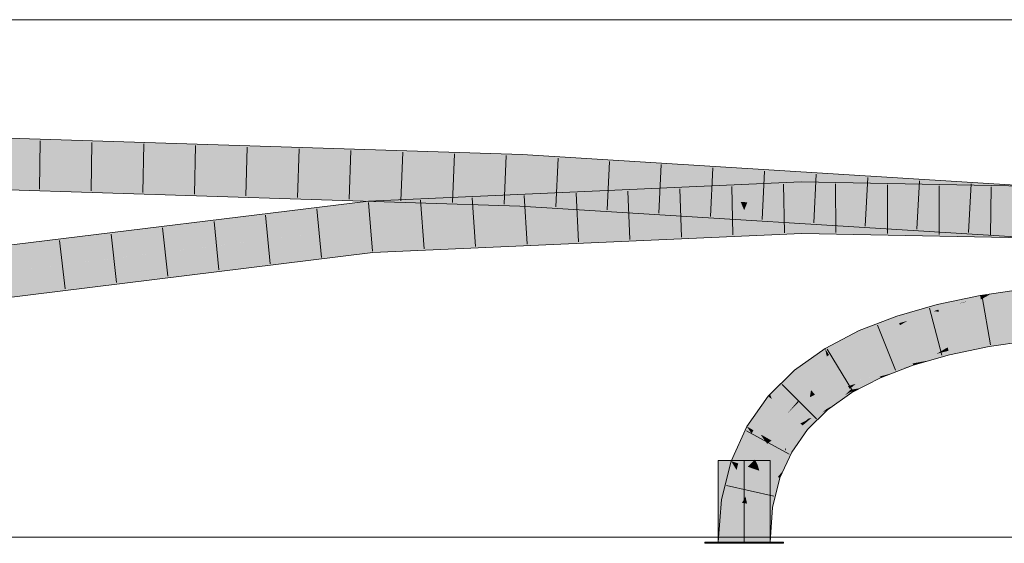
# Model space of a CAD drawing. Extents: x -720 to 300, y 62 to 1162.
# Tile 186 of 256: x 140.55 to 145.31, y 883.93 to 886.46. Entities that reach past the tile are written whole.
import ezdxf
from ezdxf.lldxf.tags import DXFTag

# ---------------------------------------------------------------- set-up
doc = ezdxf.new("R2010")
doc.units = 0
doc.layers.get('0').update_dxf_attribs({"lineweight": 13})
doc.layers.add('E_Detail_Linie_Text_Bem', color=7, linetype='Continuous', lineweight=13)
for name, color, linetype, lineweight, true_color in [('E_Leerrohr 25-A06G942U8I', 7, 'Continuous', 9, 0xff8000), ('E_Leerrohr 25-Shading', 7, 'Continuous', 9, 0xff8000), ('E_Leerrohr 32-A06G942W8I', 7, 'Continuous', 9, 0x00b300), ('E_Leerrohr 32-Shading', 7, 'Continuous', 9, 0x00b300)]:
    doc.layers.add(name, color=color, linetype=linetype, lineweight=lineweight, true_color=true_color)
tags = doc.linetypes.add('STRICHPUNKT2-A06G942V8I', pattern=[12.7, 6.35, -3.175, 0, -3.175]).pattern_tags.tags
tags[10:11] = [DXFTag(74, 4), DXFTag(75, 0), DXFTag(340, '0'), DXFTag(46, 0.0), DXFTag(50, 0.0), DXFTag(44, 0.0), DXFTag(45, 0.0)]
tags[8:9] = [DXFTag(74, 4), DXFTag(75, 0), DXFTag(340, '0'), DXFTag(46, 0.0), DXFTag(50, 0.0), DXFTag(44, 0.0), DXFTag(45, 0.0)]
tags[6:7] = [DXFTag(74, 4), DXFTag(75, 0), DXFTag(340, '0'), DXFTag(46, 0.0), DXFTag(50, 0.0), DXFTag(44, 0.0), DXFTag(45, 0.0)]
tags[4:5] = [DXFTag(74, 4), DXFTag(75, 0), DXFTag(340, '0'), DXFTag(46, 0.0), DXFTag(50, 0.0), DXFTag(44, 0.0), DXFTag(45, 0.0)]

# ---------------------------------------------------------------- blocks, each defined once
blk = doc.blocks.new('Shading-A06G93YB8I', base_point=(231.5078, 857.4585))
at = {"layer": 'E_Leerrohr 25-Shading', "color": 43, "true_color": 0xd7ab7f}
for points in [[(145.4142, 885.1573), (145.4133, 885.164), (145.1943, 885.1316), (145.1942, 885.132)], [(145.4142, 885.1573), (145.1943, 885.1316), (145.2394, 885.1362)], [(145.1976, 885.1128), (145.3879, 885.1324), (145.2395, 885.1362), (145.4145, 885.1543)], [(145.4145, 885.1543), (145.4142, 885.1573), (145.2394, 885.1362)], [(145.1976, 885.1128), (145.1945, 885.1308), (144.9865, 885.0889), (145.1589, 885.1247)], [(145.1976, 885.1128), (144.9865, 885.0889), (144.9881, 885.0822)], [(145.1174, 885.1011), (144.9881, 885.0822), (144.9925, 885.0643)], [(144.9952, 885.0533), (145.1976, 885.1128), (145.0879, 885.0924), (145.1321, 885.1032)], [(145.1976, 885.1128), (144.9952, 885.0533), (145.2006, 885.0959)], [(145.1321, 885.1032), (145.1174, 885.1011), (145.0879, 885.0924)], [(145.1945, 885.1308), (145.1942, 885.132), (145.1589, 885.1247)], [(145.2395, 885.1362), (145.1943, 885.1316), (145.1945, 885.1308)], [(145.1976, 885.1128), (145.2395, 885.1362), (145.1945, 885.1308)], [(145.3745, 885.1213), (145.3879, 885.1324), (145.2006, 885.0959), (145.1976, 885.1128)], [(144.9712, 885.0566), (144.905, 885.0656), (144.8029, 884.9984), (144.7913, 885.0331)], [(144.9712, 885.0566), (144.8029, 884.9984), (144.8429, 885.0098)], [(144.9952, 885.0533), (144.9712, 885.0566), (144.8429, 885.0098)], [(144.9865, 885.0889), (144.905, 885.0656), (144.9881, 885.0822)], [(144.9881, 885.0822), (144.905, 885.0656), (144.9925, 885.0643), (144.9712, 885.0566)], [(144.9712, 885.0566), (144.9952, 885.0533), (144.9925, 885.0643)], [(144.9952, 885.0533), (145.0879, 885.0924), (144.9925, 885.0643)], [(144.7719, 885.0256), (144.6102, 884.9629), (144.6178, 884.946)], [(144.7913, 885.0331), (144.7719, 885.0256), (144.6252, 884.9295), (144.6178, 884.946)], [(144.7913, 885.0331), (144.6252, 884.9295), (144.8029, 884.9984)], [(144.6102, 884.9629), (144.4447, 884.8763), (144.6178, 884.946), (144.4632, 884.8459)], [(144.4632, 884.8459), (144.4637, 884.845), (144.6178, 884.946), (144.6252, 884.9295)], [(145.2317, 884.9189), (145.2312, 884.9218), (145.0373, 884.8817)], [(145.0381, 884.8782), (145.233, 884.9118), (145.0373, 884.8817), (145.2317, 884.9189)], [(145.0401, 884.8702), (145.2347, 884.9017), (145.0381, 884.8782), (145.233, 884.9118)], [(145.4393, 884.9496), (145.439, 884.9521), (145.2312, 884.9218)], [(145.2317, 884.9189), (145.44, 884.9434), (145.2312, 884.9218), (145.4393, 884.9496)], [(145.233, 884.9118), (145.4413, 884.9325), (145.2317, 884.9189), (145.44, 884.9434)], [(145.4417, 884.93), (145.4413, 884.9325), (145.2347, 884.9017), (145.233, 884.9118)], [(145.2347, 884.9017), (145.2375, 884.8858), (145.4417, 884.93), (145.4434, 884.9158)], [(144.4447, 884.8763), (144.2968, 884.7712), (144.4532, 884.8376), (144.3203, 884.7431)], [(144.4447, 884.8763), (144.4532, 884.8376), (144.4632, 884.8459)], [(145.0258, 884.875), (145.0373, 884.8817), (144.859, 884.8307)], [(144.8602, 884.8269), (145.0018, 884.861), (144.859, 884.8307), (145.0258, 884.875)], [(144.8627, 884.8195), (144.9834, 884.8503), (144.8602, 884.8269), (145.0018, 884.861)], [(144.9525, 884.8193), (145.046, 884.8461), (144.9834, 884.8503), (145.0413, 884.8651)], [(144.9834, 884.8503), (145.0413, 884.8651), (145.0018, 884.861), (145.0401, 884.8702)], [(145.0018, 884.861), (145.0401, 884.8702), (145.0258, 884.875), (145.0381, 884.8782)], [(145.0381, 884.8782), (145.0373, 884.8817), (145.0258, 884.875)], [(145.2347, 884.9017), (145.0401, 884.8702), (145.1757, 884.8905)], [(145.0401, 884.8702), (145.0413, 884.8651), (145.1757, 884.8905)], [(145.0413, 884.8651), (145.046, 884.8461), (145.2347, 884.9017), (145.2375, 884.8858)], [(144.4532, 884.8376), (144.4637, 884.845), (144.4632, 884.8459)], [(144.8602, 884.8269), (144.859, 884.8307), (144.698, 884.7684)], [(144.6999, 884.7642), (144.8627, 884.8195), (144.698, 884.7684), (144.8602, 884.8269)], [(144.868, 884.8038), (144.8627, 884.8195), (144.7039, 884.7552), (144.6999, 884.7642)], [(144.9198, 884.8134), (144.9834, 884.8503), (144.868, 884.8038), (144.8627, 884.8195)], [(144.8703, 884.7969), (144.9085, 884.8068), (144.868, 884.8038), (144.9198, 884.8134)], [(144.9085, 884.8068), (144.9525, 884.8193), (144.9198, 884.8134)], [(144.9525, 884.8193), (144.9834, 884.8503), (144.9198, 884.8134)], [(144.1874, 884.6308), (144.1975, 884.6222), (144.2553, 884.7303), (144.2968, 884.7712)], [(144.2968, 884.7712), (144.1975, 884.6222), (144.3203, 884.7431)], [(144.6999, 884.7642), (144.698, 884.7684), (144.6257, 884.7307)], [(144.7101, 884.7415), (144.8703, 884.7969), (144.7039, 884.7552), (144.868, 884.8038)], [(144.8435, 884.7855), (144.8251, 884.7812), (144.7103, 884.741), (144.7101, 884.7415)], [(144.8435, 884.7855), (144.7103, 884.741), (144.7676, 884.7561)], [(144.8703, 884.7969), (144.8251, 884.7812), (144.8706, 884.796), (144.8435, 884.7855)], [(144.8703, 884.7969), (144.8706, 884.796), (144.9085, 884.8068)], [(144.1874, 884.6308), (144.2553, 884.7303), (144.2339, 884.7034)], [(144.2296, 884.6967), (144.2439, 884.7191), (144.2367, 884.712)], [(144.2553, 884.7303), (144.2439, 884.7191), (144.2339, 884.7034)], [(144.6382, 884.7342), (144.5558, 884.6941), (144.6918, 884.7498), (144.5938, 884.7058)], [(144.6253, 884.7304), (144.5558, 884.6941), (144.6382, 884.7342)], [(144.5638, 884.681), (144.6962, 884.7352), (144.5938, 884.7058), (144.7101, 884.7415)], [(144.5668, 884.6761), (144.6962, 884.7352), (144.5638, 884.681)], [(144.6173, 884.685), (144.7068, 884.7396), (144.5668, 884.6761), (144.6964, 884.7353)], [(144.5938, 884.7058), (144.7101, 884.7415), (144.7039, 884.7552)], [(144.713, 884.735), (144.7103, 884.741), (144.6173, 884.685), (144.7068, 884.7396)], [(144.6257, 884.7307), (144.6253, 884.7304), (144.6999, 884.7642), (144.6382, 884.7342)], [(144.6999, 884.7642), (144.6382, 884.7342), (144.7039, 884.7552), (144.6918, 884.7498)], [(144.7068, 884.7396), (144.7101, 884.7415), (144.6964, 884.7353)], [(144.7103, 884.741), (144.7101, 884.7415), (144.7068, 884.7396)], [(144.7103, 884.741), (144.713, 884.735), (144.7676, 884.7561)], [(144.1874, 884.6308), (144.2296, 884.6967), (144.1789, 884.6551), (144.2367, 884.712)], [(144.5584, 884.6899), (144.5558, 884.6941), (144.4337, 884.6075)], [(144.437, 884.6034), (144.5638, 884.681), (144.4337, 884.6075), (144.5584, 884.6899)], [(144.5668, 884.6761), (144.5638, 884.681), (144.4404, 884.5993), (144.437, 884.6034)], [(144.5402, 884.65), (144.5668, 884.6761), (144.4438, 884.5953), (144.4404, 884.5993)], [(144.5718, 884.6679), (144.5668, 884.6761), (144.5402, 884.65)], [(144.5938, 884.7058), (144.5558, 884.6941), (144.5584, 884.6899)], [(144.5638, 884.681), (144.5938, 884.7058), (144.5584, 884.6899)], [(144.6173, 884.685), (144.5668, 884.6761), (144.5718, 884.6679)], [(144.5718, 884.6679), (144.5749, 884.6628), (144.6173, 884.685)], [(144.1696, 884.6459), (144.0664, 884.4995), (144.1718, 884.644), (144.0961, 884.4825)], [(144.1718, 884.644), (144.0961, 884.4825), (144.1555, 884.5627), (144.0982, 884.4813)], [(144.1718, 884.644), (144.1555, 884.5627), (144.1874, 884.6308)], [(144.1555, 884.5627), (144.1975, 884.6222), (144.1874, 884.6308)], [(144.1789, 884.6551), (144.1696, 884.6459), (144.1718, 884.644)], [(144.1874, 884.6308), (144.1789, 884.6551), (144.1718, 884.644)], [(144.4964, 884.6072), (144.5402, 884.65), (144.4531, 884.5842), (144.4438, 884.5953)], [(144.5749, 884.6628), (144.5718, 884.6679), (144.4964, 884.6072), (144.5402, 884.65)], [(144.4571, 884.5793), (144.4301, 884.5659), (144.3601, 884.484), (144.3441, 884.4976)], [(144.437, 884.6034), (144.4337, 884.6075), (144.3656, 884.5382), (144.3515, 884.5267)], [(144.379, 884.5404), (144.4438, 884.5953), (144.3655, 884.5381), (144.4404, 884.5993)], [(144.4404, 884.5993), (144.437, 884.6034), (144.3656, 884.5382)], [(144.4531, 884.5842), (144.4438, 884.5953), (144.4301, 884.5659), (144.379, 884.5404)], [(144.4301, 884.5659), (144.4571, 884.5793), (144.4531, 884.5842)], [(144.4531, 884.5842), (144.4571, 884.5793), (144.4964, 884.6072)], [(144.3363, 884.5042), (144.379, 884.5404), (144.3322, 884.5078), (144.3548, 884.5283)], [(144.3548, 884.5283), (144.3515, 884.5267), (144.3322, 884.5078)], [(144.3441, 884.4976), (144.4301, 884.5659), (144.3363, 884.5042), (144.379, 884.5404)], [(144.3655, 884.5381), (144.3515, 884.5267), (144.3548, 884.5283)], [(144.379, 884.5404), (144.3655, 884.5381), (144.3548, 884.5283)], [(144.0664, 884.4995), (143.9905, 884.3324), (144.0905, 884.4645), (144.0251, 884.3205)], [(144.0664, 884.4995), (144.0905, 884.4645), (144.0961, 884.4825)], [(144.0905, 884.4645), (144.0982, 884.4813), (144.0961, 884.4825)], [(144.3363, 884.5042), (144.3322, 884.5078), (144.2516, 884.3937)], [(144.3441, 884.4976), (144.3363, 884.5042), (144.2563, 884.3909), (144.2516, 884.3937)], [(144.2563, 884.3909), (144.2834, 884.3755), (144.3441, 884.4976), (144.3601, 884.484)], [(144.2506, 884.3795), (144.2516, 884.3937), (144.1923, 884.2629)], [(144.2834, 884.3755), (144.2563, 884.3909), (144.2439, 884.2885), (144.2506, 884.3795)], [(144.2563, 884.3909), (144.2516, 884.3937), (144.2506, 884.3795)], [(144.2439, 884.2885), (144.2506, 884.3795), (144.216, 884.2548), (144.1923, 884.2629)], [(143.9905, 884.3324), (143.9444, 884.1458), (144.0173, 884.2887), (143.9551, 884.1442)], [(143.9905, 884.3324), (144.0173, 884.2887), (144.0251, 884.3205)], [(143.9551, 884.1442), (143.9805, 884.1402), (144.0173, 884.2887)], [(144.1555, 884.1142), (144.1552, 884.1129), (144.2269, 884.251), (144.1914, 884.1072)], [(144.1923, 884.2629), (144.1555, 884.1142), (144.216, 884.2548)], [(144.1555, 884.1142), (144.2269, 884.251), (144.216, 884.2548)], [(144.216, 884.2548), (144.2269, 884.251), (144.2439, 884.2885)], [(143.9444, 884.1458), (143.9289, 883.9408), (143.9551, 884.1442)], [(143.9289, 883.9408), (143.9655, 883.9408), (143.9551, 884.1442), (143.9805, 884.1402)], [(144.1423, 883.9408), (144.1789, 883.9408), (144.1552, 884.1129), (144.1914, 884.1072)]]:
    blk.add_solid(points, dxfattribs=at)
at = {"layer": 'E_Leerrohr 25-Shading', "color": 31, "true_color": 0xfabd7f}
for points in [[(145.3784, 885.0782), (145.3745, 885.1213), (145.2114, 885.0342), (145.2006, 885.0959)], [(144.9952, 885.0533), (144.8429, 885.0098), (144.8309, 884.9146), (144.8063, 884.9884)], [(145.0141, 884.976), (144.9952, 885.0533), (144.8309, 884.9146)], [(145.2006, 885.0959), (144.9952, 885.0533), (145.2114, 885.0342), (145.0141, 884.976)], [(145.3808, 885.052), (145.3784, 885.0782), (145.2146, 885.0163), (145.2114, 885.0342)], [(145.2159, 885.0089), (145.3825, 885.0332), (145.2146, 885.0163), (145.3808, 885.052)], [(144.8429, 885.0098), (144.8029, 884.9984), (144.8063, 884.9884)], [(145.2114, 885.0342), (145.0141, 884.976), (145.2146, 885.0163), (145.0162, 884.9675)], [(145.0162, 884.9675), (145.2159, 885.0089), (145.2146, 885.0163)], [(145.2159, 885.0089), (145.0162, 884.9675), (145.2258, 884.9526), (145.0257, 884.9286)], [(145.4262, 884.9705), (145.3825, 885.0332), (145.2258, 884.9526), (145.2159, 885.0089)], [(144.8029, 884.9984), (144.6252, 884.9295), (144.8063, 884.9884), (144.6455, 884.8846)], [(144.8063, 884.9884), (144.7276, 884.9376), (144.8309, 884.9146), (144.7394, 884.8791)], [(145.0162, 884.9675), (145.0141, 884.976), (144.8309, 884.9146)], [(145.0162, 884.9675), (144.8309, 884.9146), (145.0257, 884.9286), (144.8362, 884.8989)], [(145.439, 884.9521), (145.4262, 884.9705), (145.2312, 884.9218), (145.2258, 884.9526)], [(144.6252, 884.9295), (144.4637, 884.845), (144.6455, 884.8846), (144.5029, 884.7808)], [(144.7349, 884.9016), (144.7276, 884.9376), (144.6568, 884.8596), (144.6455, 884.8846)], [(144.8309, 884.9146), (144.7394, 884.8791), (144.8362, 884.8989)], [(144.8362, 884.8989), (144.859, 884.8307), (145.0257, 884.9286), (145.0373, 884.8817)], [(145.0257, 884.9286), (145.0373, 884.8817), (145.2258, 884.9526), (145.2312, 884.9218)], [(144.6455, 884.8846), (144.5029, 884.7808), (144.6568, 884.8596), (144.5098, 884.7696)], [(144.7394, 884.8791), (144.7349, 884.9016), (144.6616, 884.8489), (144.6568, 884.8596)], [(144.7394, 884.8791), (144.6616, 884.8489), (144.859, 884.8307), (144.698, 884.7684)], [(144.7394, 884.8791), (144.859, 884.8307), (144.8362, 884.8989)], [(144.4532, 884.8376), (144.3203, 884.7431), (144.348, 884.71)], [(144.4637, 884.845), (144.4532, 884.8376), (144.377, 884.6753), (144.348, 884.71)], [(144.5029, 884.7808), (144.4637, 884.845), (144.377, 884.6753)], [(144.5098, 884.7696), (144.6616, 884.8489), (144.6568, 884.8596)], [(144.6616, 884.8489), (144.5098, 884.7696), (144.6257, 884.7307), (144.5474, 884.7079)], [(144.6616, 884.8489), (144.6257, 884.7307), (144.698, 884.7684)], [(144.5098, 884.7696), (144.5029, 884.7808), (144.377, 884.6753)], [(144.5098, 884.7696), (144.377, 884.6753), (144.5474, 884.7079), (144.396, 884.6525)], [(144.3203, 884.7431), (144.1975, 884.6222), (144.348, 884.71), (144.2535, 884.5746)], [(144.5474, 884.7079), (144.5558, 884.6941), (144.6257, 884.7307)], [(144.348, 884.71), (144.3032, 884.6458), (144.377, 884.6753), (144.3167, 884.616)], [(144.3711, 884.641), (144.377, 884.6753), (144.3167, 884.616)], [(144.396, 884.6525), (144.377, 884.6753), (144.3711, 884.641)], [(144.396, 884.6525), (144.4337, 884.6075), (144.5474, 884.7079), (144.5558, 884.6941)], [(144.3137, 884.6226), (144.3032, 884.6458), (144.2648, 884.565), (144.2535, 884.5746)], [(144.3515, 884.5267), (144.3711, 884.641), (144.2648, 884.565), (144.3167, 884.616)], [(144.3167, 884.616), (144.3137, 884.6226), (144.2648, 884.565)], [(144.4337, 884.6075), (144.396, 884.6525), (144.3515, 884.5267), (144.3711, 884.641)], [(144.1975, 884.6222), (144.1555, 884.5627), (144.1749, 884.4375), (144.137, 884.4592)], [(144.2535, 884.5746), (144.1975, 884.6222), (144.1749, 884.4375)], [(144.1555, 884.5627), (144.0982, 884.4813), (144.137, 884.4592)], [(144.2648, 884.565), (144.2535, 884.5746), (144.1749, 884.4375)], [(144.2648, 884.565), (144.1749, 884.4375), (144.3249, 884.5139), (144.186, 884.4312)], [(144.3515, 884.5267), (144.2648, 884.565), (144.3249, 884.5139)], [(144.106, 884.3395), (144.0982, 884.4813), (144.0706, 884.3049), (144.0905, 884.4645)], [(144.1367, 884.4593), (144.0982, 884.4813), (144.106, 884.3395)], [(144.186, 884.4312), (144.2516, 884.3937), (144.3249, 884.5139), (144.3322, 884.5078)], [(144.3249, 884.5139), (144.3322, 884.5078), (144.3515, 884.5267)], [(144.0905, 884.4645), (144.0251, 884.3205), (144.0706, 884.3049)], [(144.1189, 884.3141), (144.137, 884.4592), (144.106, 884.3395), (144.1367, 884.4593)], [(144.1365, 884.4553), (144.1202, 884.3249), (144.1561, 884.4282)], [(144.1651, 884.4159), (144.1749, 884.4375), (144.1365, 884.4553), (144.137, 884.4592)], [(144.1762, 884.424), (144.1749, 884.4375), (144.1651, 884.4159)], [(144.186, 884.4312), (144.1749, 884.4375), (144.1762, 884.424)], [(144.1202, 884.3249), (144.1189, 884.3141), (144.1561, 884.4282), (144.1651, 884.4159)], [(144.1923, 884.2629), (144.1762, 884.424), (144.1189, 884.3141), (144.1651, 884.4159)], [(144.2516, 884.3937), (144.186, 884.4312), (144.1923, 884.2629), (144.1762, 884.424)], [(144.106, 884.3395), (144.0706, 884.3049), (144.095, 884.2964)], [(144.1087, 884.2917), (144.106, 884.3395), (144.095, 884.2964)], [(144.1189, 884.3141), (144.106, 884.3395), (144.1087, 884.2917)], [(144.0603, 884.1607), (144.0251, 884.3205), (144.0438, 884.1303), (144.0173, 884.2887)], [(144.0706, 884.3049), (144.0251, 884.3205), (144.0603, 884.1607)], [(144.095, 884.2964), (144.0706, 884.3049), (144.0678, 884.1266), (144.0603, 884.1607)], [(144.0679, 884.1265), (144.1087, 884.2917), (144.0678, 884.1266), (144.095, 884.2964)], [(144.1087, 884.2917), (144.0679, 884.1265), (144.1555, 884.1142), (144.1552, 884.1129)], [(144.1189, 884.3141), (144.1087, 884.2917), (144.1268, 884.2855)], [(144.1087, 884.2917), (144.1555, 884.1142), (144.1268, 884.2855)], [(144.1923, 884.2629), (144.1189, 884.3141), (144.1268, 884.2855)], [(144.0173, 884.2887), (143.9805, 884.1402), (144.0438, 884.1303)], [(144.1555, 884.1142), (144.1923, 884.2629), (144.1268, 884.2855)], [(144.0603, 884.1607), (144.0438, 884.1303), (144.058, 884.1281)], [(144.0679, 884.1265), (144.0603, 884.1607), (144.058, 884.1281)], [(143.9805, 884.1402), (143.9655, 883.9408), (144.0438, 884.1303), (144.0539, 883.9408)], [(144.0438, 884.1303), (144.0539, 883.9408), (144.058, 884.1281)], [(144.0539, 883.9408), (144.0679, 884.1265), (144.058, 884.1281)], [(144.0539, 883.9408), (144.1423, 883.9408), (144.0679, 884.1265), (144.1552, 884.1129)]]:
    blk.add_solid(points, dxfattribs=at)
at = {"layer": 'E_Leerrohr 25-Shading', "color": 31, "true_color": 0xecb67f}
for points in [[(144.0539, 884.3348), (143.9289, 884.3348), (144.0539, 883.9408), (143.9289, 883.9408)], [(144.1789, 884.3348), (144.0539, 884.3348), (144.1789, 883.9408), (144.0539, 883.9408)], [(143.9665, 883.9408), (143.8639, 883.9408), (143.9675, 883.9348), (143.8639, 883.9348)], [(144.0539, 883.9348), (144.0539, 883.9408), (143.9675, 883.9348), (143.9665, 883.9408)], [(144.0864, 883.9408), (144.0539, 883.9408), (144.0864, 883.9348), (144.0539, 883.9348)], [(144.2439, 883.9348), (144.2439, 883.9408), (144.0864, 883.9348), (144.0864, 883.9408)]]:
    blk.add_solid(points, dxfattribs=at)
at = {"layer": 'E_Leerrohr 32-Shading', "color": 83, "true_color": 0x7fbd7f}
for points in [[(139.9211, 885.9109), (139.921, 885.8743), (142.9807, 885.814), (142.979, 885.7775)], [(143.9523, 885.7168), (142.9807, 885.814), (142.979, 885.7775)], [(143.9523, 885.7168), (143.9056, 885.7391), (142.9807, 885.814), (143.1257, 885.805)], [(143.9056, 885.7391), (143.8639, 885.759), (143.1257, 885.805)], [(143.9743, 885.7333), (143.9289, 885.7549), (143.9056, 885.7391), (143.8639, 885.759)], [(143.9523, 885.7168), (144.0173, 885.7128), (143.9056, 885.7391), (143.9743, 885.7333)], [(144.1254, 885.7205), (144.1789, 885.7394), (143.9743, 885.7333), (143.9289, 885.7549)], [(144.0905, 885.7082), (144.1254, 885.7205), (144.0173, 885.7128), (143.9743, 885.7333)], [(144.1254, 885.7205), (144.0905, 885.7082), (144.1871, 885.7153), (144.1555, 885.7042)], [(144.1789, 885.7394), (144.1254, 885.7205), (144.2439, 885.7354), (144.1871, 885.7153)], [(144.2439, 885.7354), (144.1555, 885.7042), (144.6868, 885.7078), (144.8982, 885.6579)], [(139.9204, 885.6974), (139.9203, 885.661), (141.5401, 885.6278)], [(142.9707, 885.5985), (142.9708, 885.6008), (141.5401, 885.6278), (139.9204, 885.6974)], [(144.1789, 885.6752), (143.9289, 885.6641), (144.0905, 885.6346), (144.0173, 885.6314)], [(144.0905, 885.6346), (144.1555, 885.6376), (144.1789, 885.6752), (144.2439, 885.6782)], [(144.1555, 885.6376), (144.3293, 885.6453), (144.2439, 885.6782), (144.3288, 885.6819)], [(144.6721, 885.6752), (144.3288, 885.6819), (144.8876, 885.6345), (144.3293, 885.6453)], [(145.4521, 885.6601), (144.6721, 885.6752), (145.4505, 885.6235), (144.8876, 885.6345)], [(144.8982, 885.6579), (145.8817, 885.5966), (144.6868, 885.7078), (145.8839, 885.6332)], [(142.2352, 885.6136), (139.9203, 885.661), (141.0781, 885.6242), (139.9203, 885.6609)], [(142.9704, 885.5927), (141.0781, 885.6242), (142.2242, 885.5879)], [(142.9704, 885.5927), (142.9707, 885.5985), (141.0781, 885.6242), (142.2352, 885.6136)], [(143.9523, 885.6285), (143.8639, 885.6612), (142.2401, 885.5658), (142.2382, 885.5885)], [(143.9523, 885.6285), (142.2401, 885.5658), (143.1225, 885.5914)], [(144.0173, 885.6314), (143.9289, 885.6641), (143.9523, 885.6285), (143.8639, 885.6612)], [(142.2382, 885.5885), (141.3965, 885.4852), (142.2401, 885.5658)], [(142.9691, 885.5643), (142.9704, 885.5927), (142.2242, 885.5879)], [(142.2401, 885.5658), (142.2413, 885.5521), (143.1225, 885.5914)], [(142.9691, 885.5643), (143.8639, 885.5085), (142.9704, 885.5927), (143.0332, 885.5922)], [(143.0332, 885.5922), (142.9707, 885.5985), (142.9704, 885.5927)], [(143.1223, 885.5914), (142.9708, 885.6008), (142.9707, 885.5985)], [(142.9707, 885.5985), (143.0332, 885.5922), (143.1223, 885.5914), (143.1225, 885.5914)], [(143.0332, 885.5922), (143.8639, 885.5085), (143.1225, 885.5914), (143.9523, 885.5397)], [(141.3965, 885.4852), (139.9015, 885.3016), (142.2413, 885.5521), (139.9063, 885.2653)], [(141.3965, 885.4852), (142.2413, 885.5521), (142.2401, 885.5658)], [(143.9289, 885.5045), (144.0173, 885.5356), (143.8639, 885.5085), (143.9523, 885.5397)], [(144.0905, 885.5311), (144.0173, 885.5356), (144.1789, 885.4889), (143.9289, 885.5045)], [(144.1789, 885.4889), (144.2439, 885.4849), (144.0905, 885.5311), (144.1555, 885.527)], [(144.7757, 885.4818), (144.1555, 885.527), (144.5765, 885.4642), (144.2439, 885.4849)], [(144.8202, 885.4857), (144.1555, 885.527), (144.7757, 885.4818)], [(145.8698, 885.4018), (144.7757, 885.4818), (144.8742, 885.4456), (144.5765, 885.4642)], [(145.8709, 885.4202), (144.8202, 885.4857), (145.8698, 885.4018), (144.7757, 885.4818)], [(143.9059, 885.4303), (143.9523, 885.4517), (142.2596, 885.3394), (142.2565, 885.3759)], [(143.8639, 885.4111), (143.9289, 885.4139), (143.9059, 885.4303), (143.9745, 885.4349)], [(143.9745, 885.4349), (144.0173, 885.4545), (143.9059, 885.4303), (143.9523, 885.4517)], [(144.1789, 885.4251), (144.1252, 885.4449), (143.9289, 885.4139), (143.9745, 885.4349)], [(144.1252, 885.4449), (144.0905, 885.4578), (143.9745, 885.4349), (144.0173, 885.4545)], [(144.0905, 885.4578), (144.1252, 885.4449), (144.1555, 885.4607), (144.1869, 885.4491)], [(144.1252, 885.4449), (144.1789, 885.4251), (144.1869, 885.4491), (144.2439, 885.428)], [(144.3317, 885.4686), (144.1555, 885.4607), (144.3319, 885.4587), (144.1869, 885.4491)], [(144.1869, 885.4491), (144.2311, 885.4328), (144.3319, 885.4587), (144.3322, 885.436)], [(144.2311, 885.4328), (144.2439, 885.428), (144.3322, 885.436), (144.3322, 885.4319)], [(144.3319, 885.4587), (144.7753, 885.454), (144.3317, 885.4686)], [(144.7753, 885.454), (145.4419, 885.4469), (144.3317, 885.4686)], [(144.3322, 885.436), (144.5973, 885.4323), (144.3319, 885.4587), (144.7251, 885.4487)], [(144.3319, 885.4587), (144.7251, 885.4487), (144.7678, 885.4541)], [(145.4406, 885.4207), (144.3322, 885.436), (145.4402, 885.4103), (144.3322, 885.4319)], [(144.7251, 885.4487), (144.5973, 885.4323), (145.4412, 885.4302), (145.4407, 885.4207)], [(144.7251, 885.4487), (145.4419, 885.4469), (144.7678, 885.4541)], [(145.4419, 885.4469), (144.7251, 885.4487), (145.4412, 885.4302)], [(144.8742, 885.4456), (145.8686, 885.3837), (145.8698, 885.4018)], [(143.9059, 885.4303), (142.2596, 885.3394), (143.1195, 885.3778)], [(143.8639, 885.4111), (143.9059, 885.4303), (143.1195, 885.3778)], [(139.9296, 885.09), (139.9344, 885.0537), (142.2565, 885.3759), (142.2596, 885.3394)]]:
    blk.add_solid(points, dxfattribs=at)
at = {"layer": 'E_Leerrohr 32-Shading', "color": 83, "true_color": 0x7fd57f}
for points in [[(139.921, 885.8743), (139.9207, 885.7859), (142.979, 885.7775), (142.9749, 885.6891)], [(140.5803, 885.765), (139.9207, 885.7859), (142.9708, 885.6008), (139.9204, 885.6974)], [(142.9749, 885.6891), (140.5803, 885.765), (142.9708, 885.6008)], [(143.9523, 885.7168), (142.979, 885.7775), (143.9889, 885.626), (142.9749, 885.6891)], [(144.0539, 885.6219), (144.0173, 885.7128), (143.9889, 885.626), (143.9523, 885.7168)], [(143.9711, 885.584), (143.9889, 885.626), (142.9708, 885.6008), (142.9749, 885.6891)], [(144.0905, 885.7082), (144.0173, 885.7128), (144.0539, 885.6219)], [(144.0539, 885.6219), (144.1189, 885.6179), (144.0905, 885.7082), (144.1555, 885.7042)], [(144.1555, 885.7042), (144.1189, 885.6179), (144.8982, 885.6579), (144.9534, 885.5659)], [(143.9523, 885.6285), (142.2413, 885.5521), (143.9889, 885.5417), (142.2489, 885.464)], [(144.0539, 885.5446), (144.0173, 885.6314), (143.9889, 885.5417), (143.9523, 885.6285)], [(144.0375, 885.5834), (144.0539, 885.6219), (143.9711, 885.584), (143.9889, 885.626)], [(144.0695, 885.5831), (144.0905, 885.6346), (144.0375, 885.5834), (144.0173, 885.6314)], [(144.0539, 885.6219), (144.0173, 885.5356), (144.0905, 885.5311)], [(144.0905, 885.5311), (144.1555, 885.527), (144.0539, 885.6219), (144.1189, 885.6179)], [(144.0905, 885.6346), (144.0695, 885.5831), (144.1555, 885.6376), (144.1331, 885.5825)], [(144.1555, 885.6376), (144.1331, 885.5825), (144.3293, 885.6453), (144.3302, 885.5808)], [(144.8876, 885.6345), (144.3293, 885.6453), (144.937, 885.556), (144.3302, 885.5808)], [(144.937, 885.556), (145.4505, 885.6235), (144.8876, 885.6345)], [(144.8982, 885.6579), (144.9534, 885.5659), (145.4509, 885.6235), (145.4462, 885.5352)], [(144.937, 885.556), (145.446, 885.5352), (145.4505, 885.6235), (145.9939, 885.5848)], [(143.9711, 885.584), (142.9708, 885.6008), (143.1223, 885.5914)], [(143.9523, 885.5397), (143.9711, 885.584), (143.1223, 885.5914)], [(143.9523, 885.5397), (144.0173, 885.5356), (143.9711, 885.584), (144.0375, 885.5834)], [(144.0539, 885.5446), (144.0695, 885.5831), (144.0375, 885.5834)], [(144.0695, 885.5831), (144.0539, 885.5446), (144.1331, 885.5825), (144.1189, 885.5475)], [(144.1555, 885.527), (145.8709, 885.4202), (144.1189, 885.6179), (145.8763, 885.5084)], [(144.1331, 885.5825), (144.1189, 885.5475), (144.3302, 885.5808), (144.3305, 885.5569)], [(144.3302, 885.5808), (144.3305, 885.5569), (145.446, 885.5352)], [(139.9063, 885.2653), (139.918, 885.1777), (142.2413, 885.5521), (142.2489, 885.464)], [(143.9889, 885.5417), (142.2489, 885.464), (143.9523, 885.4517), (142.2565, 885.3759)], [(144.0173, 885.4545), (144.0539, 885.5446), (143.9523, 885.4517), (143.9889, 885.5417)], [(144.0539, 885.5446), (144.0173, 885.4545), (144.0905, 885.4578)], [(144.0905, 885.4578), (144.1555, 885.4607), (144.0539, 885.5446), (144.1189, 885.5475)], [(144.1555, 885.4607), (144.3317, 885.4686), (144.1189, 885.5475), (144.3305, 885.5569)], [(145.446, 885.5352), (144.3305, 885.5569), (145.4419, 885.4469), (144.3317, 885.4686)], [(142.2489, 885.464), (141.3123, 885.3489), (142.2565, 885.3759)], [(141.3123, 885.3489), (139.918, 885.1777), (142.2565, 885.3759), (139.9296, 885.09)]]:
    blk.add_solid(points, dxfattribs=at)
blk = doc.blocks.new('Referenz-A06G942Y8I')
at = {"layer": 'E_Detail_Linie_Text_Bem', "linetype": 'Continuous', "ltscale": 0.13}
for p, q in [((117.6925, 886.4649), (151.7925, 886.4649)), ((151.7925, 883.9649), (123.7925, 883.9649))]:
    blk.add_line(p, q, dxfattribs=at)
at = {"layer": 'E_Leerrohr 25-A06G942U8I', "linetype": 'Continuous', "ltscale": 0.13}
for p, q in [((145.1943, 885.132), (145.4133, 885.164)), ((144.9865, 885.0889), (145.1943, 885.132)), ((145.2437, 884.8943), (145.2035, 885.1258)), ((144.7913, 885.0331), (144.9865, 885.0889)), ((145.0092, 884.8433), (144.9496, 885.0706)), ((144.6102, 884.9629), (144.7913, 885.0331)), ((144.4447, 884.8763), (144.6102, 884.9629)), ((144.7849, 884.7707), (144.6987, 884.9893)), ((145.2375, 884.8858), (145.4434, 884.9158)), ((144.2969, 884.7712), (144.4447, 884.8763)), ((144.5769, 884.6723), (144.4556, 884.8736)), ((145.046, 884.8461), (145.2375, 884.8858)), ((144.8706, 884.796), (145.046, 884.8461)), ((144.1696, 884.6459), (144.2969, 884.7712)), ((144.713, 884.735), (144.8706, 884.796)), ((144.5749, 884.6629), (144.713, 884.735)), ((144.4029, 884.536), (144.2372, 884.7026)), ((144.0664, 884.4995), (144.1696, 884.6459)), ((144.4571, 884.5794), (144.5749, 884.6629)), ((144.3601, 884.484), (144.4571, 884.5794)), ((143.9905, 884.3324), (144.0664, 884.4995)), ((144.2834, 884.3755), (144.3601, 884.484)), ((144.2712, 884.3662), (144.065, 884.4788)), ((144.2269, 884.251), (144.2834, 884.3755)), ((143.9289, 884.3348), (143.9289, 883.9408)), ((144.0021, 884.3348), (143.9289, 884.3348)), ((143.9444, 884.1458), (143.9905, 884.3324)), ((144.1057, 884.3348), (144.0021, 884.3348)), ((144.1789, 884.3348), (144.1057, 884.3348)), ((144.1789, 883.9408), (144.1789, 884.3348)), ((144.1914, 884.1073), (144.2269, 884.251)), ((144.1978, 884.1627), (143.9685, 884.2142)), ((143.9289, 883.9408), (143.9444, 884.1458)), ((144.1789, 883.9408), (144.1914, 884.1073)), ((143.8639, 883.9408), (143.8639, 883.9348)), ((143.9752, 883.9408), (143.8639, 883.9408)), ((143.9752, 883.9348), (143.8639, 883.9348)), ((144.0021, 883.9408), (143.9289, 883.9408)), ((144.1789, 883.9408), (143.9289, 883.9408)), ((144.1326, 883.9408), (143.9752, 883.9408)), ((144.1326, 883.9348), (143.9752, 883.9348)), ((144.1057, 883.9408), (144.0021, 883.9408)), ((144.1789, 883.9408), (144.1057, 883.9408)), ((144.2439, 883.9408), (144.1326, 883.9408)), ((144.2439, 883.9348), (144.1326, 883.9348)), ((144.2439, 883.9348), (144.2439, 883.9408))]:
    blk.add_line(p, q, dxfattribs=at)
at = {"layer": 'E_Leerrohr 25-A06G942U8I', "linetype": 'STRICHPUNKT2-A06G942V8I', "lineweight": 5, "ltscale": 0.13}
blk.add_line((144.0539, 883.9408), (144.0539, 884.3348), dxfattribs=at)
at = {"layer": 'E_Leerrohr 32-A06G942W8I', "linetype": 'Continuous', "ltscale": 0.13}
for p, q in [((139.9211, 885.9109), (142.9807, 885.814)), ((140.6485, 885.6453), (140.6517, 885.8803)), ((140.898, 885.6374), (140.902, 885.8723)), ((141.1474, 885.6295), (141.1523, 885.8644)), ((141.3969, 885.6216), (141.4025, 885.8565)), ((141.6463, 885.6137), (141.6528, 885.8486)), ((141.8958, 885.6058), (141.9031, 885.8406)), ((142.1453, 885.5979), (142.1534, 885.8327)), ((142.3947, 885.59), (142.4037, 885.8248)), ((142.6442, 885.5821), (142.654, 885.8169)), ((142.9807, 885.814), (145.8839, 885.6332)), ((142.8936, 885.5742), (142.9043, 885.8089)), ((143.143, 885.561), (143.1542, 885.7957)), ((143.3924, 885.5454), (143.4038, 885.7801)), ((143.6418, 885.5299), (143.6535, 885.7646)), ((143.8911, 885.5144), (143.9031, 885.749)), ((144.1405, 885.4988), (144.1528, 885.7335)), ((144.3899, 885.4833), (144.4025, 885.7179)), ((142.2382, 885.5885), (144.3288, 885.6819)), ((144.2483, 885.4357), (144.2443, 885.6707)), ((144.3288, 885.6819), (146.2506, 885.6445)), ((144.4973, 885.4362), (144.4951, 885.6712)), ((144.6392, 885.4678), (144.6521, 885.7024)), ((144.8886, 885.4522), (144.9018, 885.6868)), ((145.138, 885.4367), (145.1515, 885.6713)), ((139.9203, 885.6609), (142.9691, 885.5643)), ((143.2533, 885.3912), (143.2413, 885.6259)), ((143.5021, 885.4023), (143.492, 885.6371)), ((143.7508, 885.4135), (143.7428, 885.6483)), ((143.9995, 885.4246), (143.9936, 885.6595)), ((144.7464, 885.4314), (144.7458, 885.6664)), ((144.9956, 885.4265), (144.9966, 885.6615)), ((145.2448, 885.4216), (145.2473, 885.6566)), ((139.9015, 885.3016), (142.2382, 885.5885)), ((142.2584, 885.3468), (142.2382, 885.581)), ((142.5071, 885.3579), (142.489, 885.5922)), ((142.7558, 885.369), (142.7397, 885.6035)), ((143.0046, 885.3801), (142.9905, 885.6147)), ((142.0108, 885.3164), (141.9895, 885.5504)), ((142.9691, 885.5643), (145.8686, 885.3836)), ((141.5157, 885.2555), (141.4921, 885.4894)), ((141.7632, 885.286), (141.7408, 885.5199)), ((141.2681, 885.2251), (141.2434, 885.4588)), ((142.2596, 885.3394), (144.3322, 885.432)), ((144.3322, 885.432), (146.2412, 885.3947)), ((140.773, 885.1643), (140.746, 885.3977)), ((141.0206, 885.1947), (140.9947, 885.4283)), ((139.9344, 885.0537), (142.2596, 885.3394))]:
    blk.add_line(p, q, dxfattribs=at)

msp = doc.modelspace()

# ---------------------------------------------------------------- block references
at = {"color": 8, "lineweight": 25, "ltscale": 0.25, "true_color": 0x808080}
msp.add_blockref('Referenz-A06G942Y8I', (0, 0), dxfattribs=at)
msp.add_blockref('Shading-A06G93YB8I', (231.5078, 857.4585))

doc.saveas('drawing.dxf')
